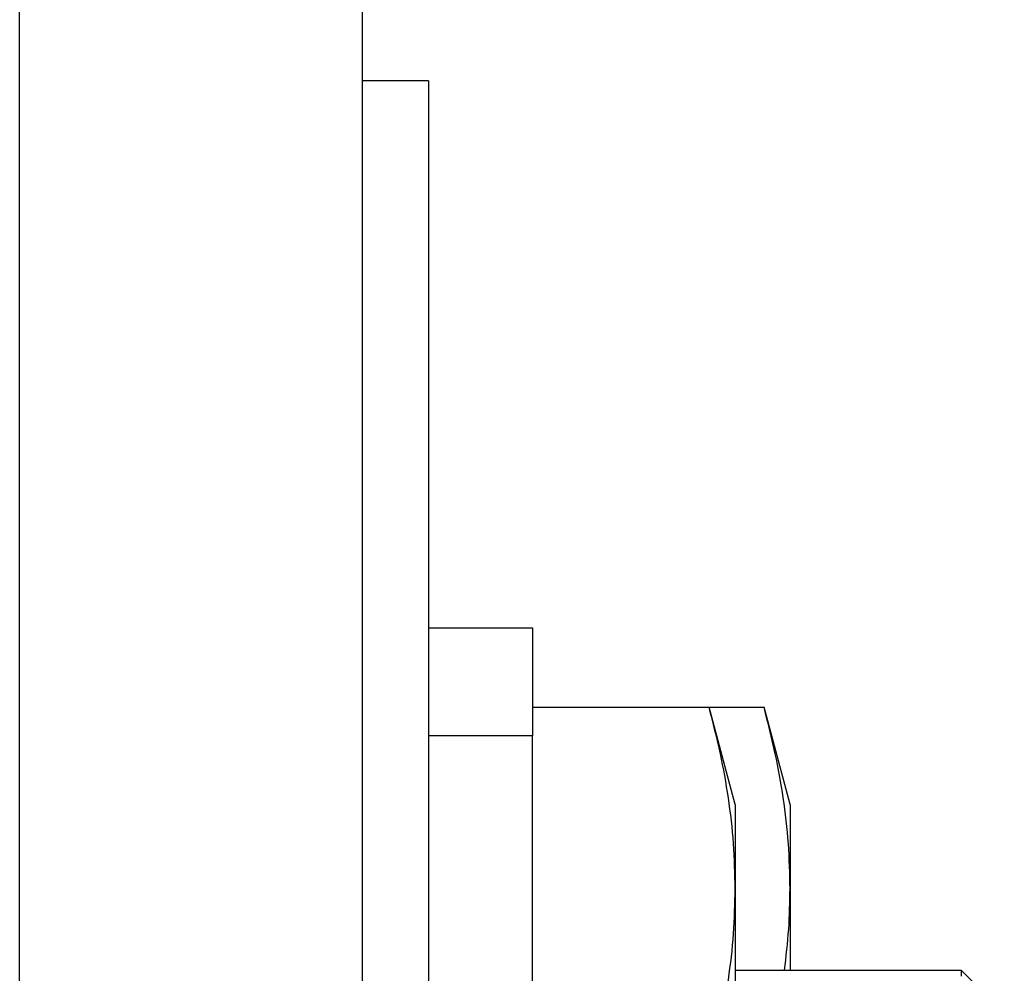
# Model space of a CAD drawing. Header units: inches. Extents: x 2.2 to 24.2, y 1.1 to 18.1.
# Tile 20 of 106: x 15.435 to 15.57, y 8.586 to 8.716. Entities that reach past the tile are written whole.
import ezdxf

# ---------------------------------------------------------------- set-up
doc = ezdxf.new("R2010")
doc.units = ezdxf.units.IN
doc.header["$MEASUREMENT"] = 0

# ---------------------------------------------------------------- blocks, each defined once
blk = doc.blocks.new('B250_front_panel__1', base_point=(20.09929, 16.53928))
at = {"color": 124, "linetype": 'Continuous'}
for p, q in [((30.87054, 16.67223), (30.87054, 18.00673)), ((31.01086, 17.23624), (30.9824, 17.23624))]:
    blk.add_line(p, q, dxfattribs=at)
at = {"color": 7, "linetype": 'Continuous'}
for p, q in [((30.96429, 16.91486), (30.96429, 17.76607)), ((30.9824, 17.41538), (30.96429, 17.41538)), ((30.9824, 17.41538), (30.9824, 16.91486)), ((30.9824, 17.26577), (31.01086, 17.26577)), ((31.01086, 17.26577), (31.01086, 17.23624)), ((31.01086, 17.24404), (31.05916, 17.24404)), ((31.06629, 17.21743), (31.05916, 17.24404)), ((31.05916, 17.24404), (31.07416, 17.24404)), ((31.08129, 17.21743), (31.07416, 17.24404)), ((31.01086, 16.90357), (31.01086, 17.23624)), ((31.06629, 17.21743), (31.06629, 17.19439)), ((31.08129, 17.21743), (31.08129, 17.19439)), ((31.06629, 17.19439), (31.06629, 17.04543)), ((31.08129, 17.19439), (31.08129, 17.17207)), ((31.06629, 17.17207), (31.12807, 17.17207)), ((31.12807, 17.17207), (31.12807, 17.17043)), ((31.13988, 17.16026), (31.12807, 17.17207))]:
    blk.add_line(p, q, dxfattribs=at)
for points, knots in [([(31.06629, 17.19439), (31.0662, 17.1985), (31.06601, 17.20683), (31.06454, 17.21916), (31.06231, 17.23163), (31.06023, 17.23982), (31.05916, 17.24404)], [0, 0, 0, 0, 0.01232569, 0.02497405, 0.03723119, 0.05029946, 0.05029946, 0.05029946, 0.05029946]), ([(31.08129, 17.19439), (31.0812, 17.1985), (31.08101, 17.20683), (31.07954, 17.21916), (31.07731, 17.23163), (31.07523, 17.23982), (31.07416, 17.24404)], [0, 0, 0, 0, 0.01232569, 0.02497405, 0.03723119, 0.05029946, 0.05029946, 0.05029946, 0.05029946]), ([(31.05916, 17.14474), (31.06023, 17.14896), (31.06231, 17.15715), (31.06454, 17.16961), (31.06601, 17.18195), (31.0662, 17.19028), (31.06629, 17.19439)], [0, 0, 0, 0, 0.01306827, 0.02532541, 0.03797377, 0.05029946, 0.05029946, 0.05029946, 0.05029946]), ([(31.07976, 17.17207), (31.08021, 17.17582), (31.08109, 17.18323), (31.08122, 17.1907), (31.08129, 17.19439)], [0, 0, 0, 0, 0.01131092, 0.02238218, 0.02238218, 0.02238218, 0.02238218])]:
    blk.add_open_spline(points, degree=3, knots=knots, dxfattribs=at)
blk = doc.blocks.new('cu_usrp-twinrx__2', base_point=(20.09929, 16.53928))
blk.add_blockref('B250_front_panel__1', (20.09929, 16.53928))
blk = doc.blocks.new('FRONT1', base_point=(25.71429, 17.35984))
blk.add_blockref('cu_usrp-twinrx__2', (20.09929, 16.53928))

msp = doc.modelspace()

# ---------------------------------------------------------------- block references
at = {"xscale": 0.5, "yscale": 0.5, "zscale": 0.5}
msp.add_blockref('FRONT1', (12.85714, 8.67992), dxfattribs=at)

doc.saveas('drawing.dxf')
